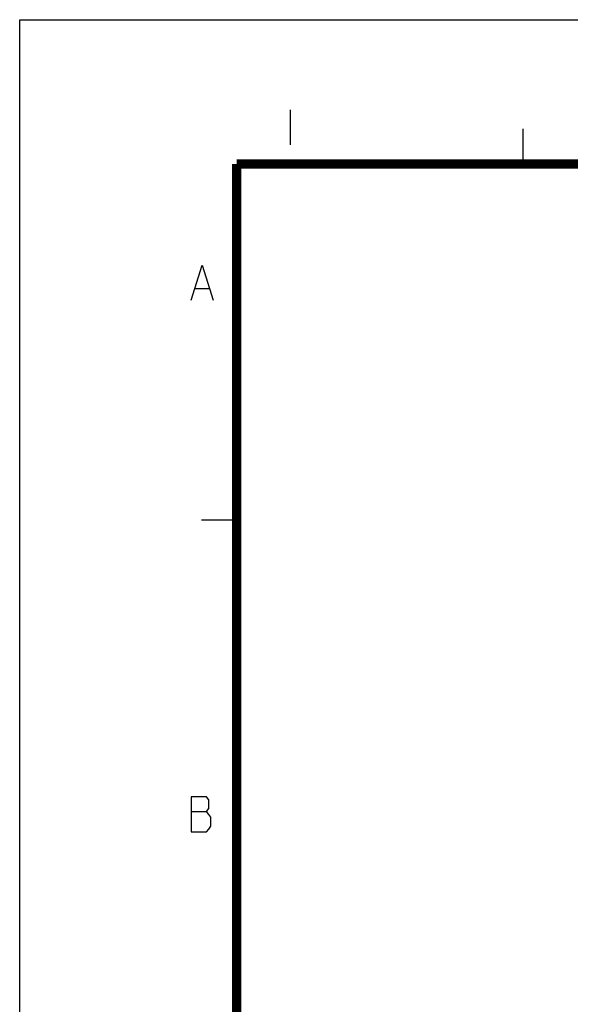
# Model space of a CAD drawing. Header units: millimetres. Extents: x 11 to 407, y 12 to 285.
# Tile 19 of 42: x 11 to 58, y 201 to 285. Entities that reach past the tile are written whole.
import ezdxf

# ---------------------------------------------------------------- set-up
doc = ezdxf.new("R2010")
doc.units = ezdxf.units.MM
doc.header["$LTSCALE"] = 23.1
doc.layers.get('0').update_dxf_attribs({"linetype": 'CONTINUOUS'})

msp = doc.modelspace()

# ---------------------------------------------------------------- linework, layer by layer
at = {"color": 7, "linetype": 'Continuous'}
for p, q in [((10.6465, 12.1674), (10.6465, 285.1674)), ((10.6465, 285.1674), (406.6465, 285.1674)), ((33.7609, 277.4545), (33.7609, 274.4545)), ((53.6825, 272.829), (53.6825, 275.829)), ((25.6853, 262.1658), (26.8103, 262.1658)), ((29.1825, 242.329), (26.1825, 242.329)), ((25.3103, 217.4158), (26.6228, 217.4158))]:
    msp.add_line(p, q, dxfattribs=at)
at = {"color": 7, "linetype": 'Continuous', "const_width": 0.8}
for points in [[(29.1825, 24.829), (29.1825, 272.829)], [(29.1825, 272.829), (390.1825, 272.829)]]:
    msp.add_lwpolyline(points, dxfattribs=at)
at = {"color": 7, "linetype": 'Continuous'}
for points in [[(25.3103, 261.1658), (26.2478, 264.1658), (27.1853, 261.1658)], [(25.3103, 218.6658), (25.3103, 215.6658), (26.6228, 215.6658), (26.8103, 215.9158), (26.9978, 216.1658), (26.9978, 216.9158), (26.8103, 217.1658), (26.6228, 217.4158), (26.8103, 217.6658), (26.8103, 218.4158), (26.6228, 218.6658), (25.3103, 218.6658)]]:
    msp.add_lwpolyline(points, dxfattribs=at)

doc.saveas('drawing.dxf')
